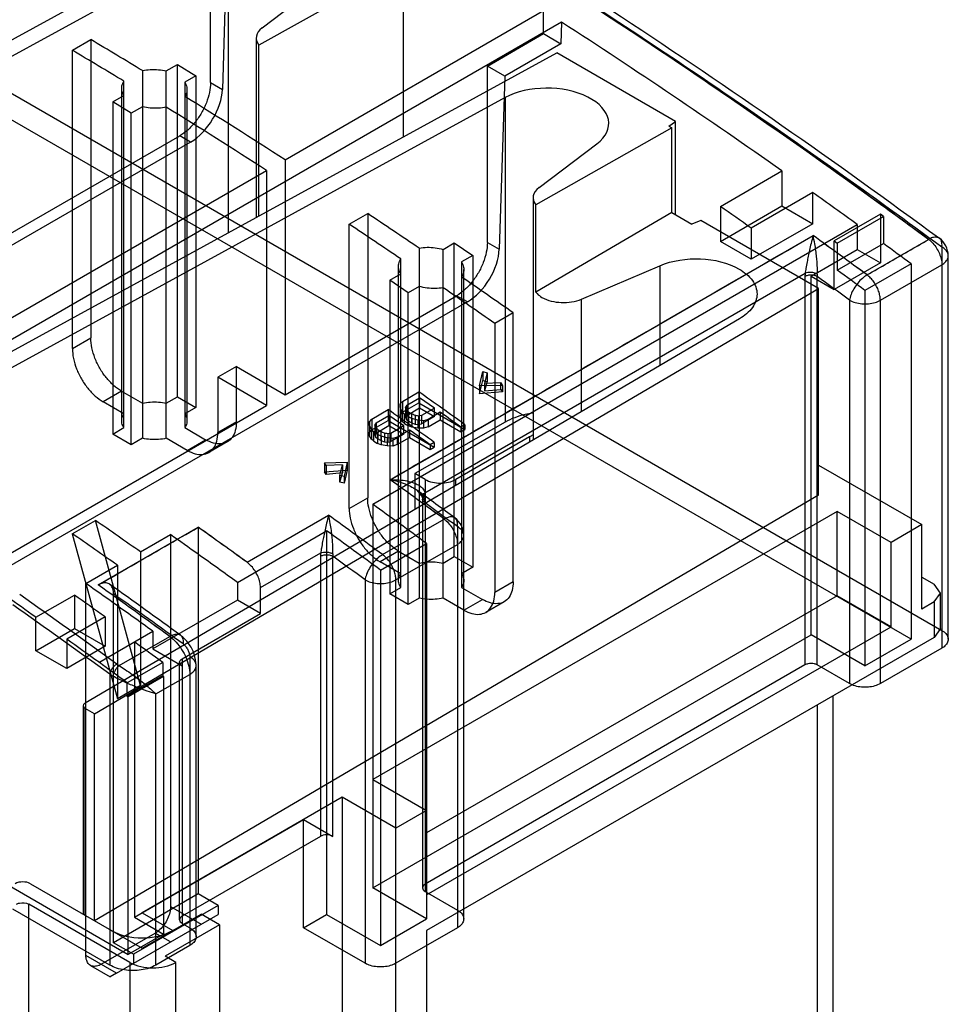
# Model space of a CAD drawing. Header units: millimetres. Extents: x 461 to 571, y 111 to 1330.
# Tile 23 of 24: x 528 to 571, y 1260 to 1306. Entities that reach past the tile are written whole.
import ezdxf

# ---------------------------------------------------------------- set-up
doc = ezdxf.new("R2010")
doc.units = ezdxf.units.MM
doc.header["$LTSCALE"] = 93.666717
doc.layers.get('0').update_dxf_attribs({"linetype": 'CONTINUOUS'})
doc.layers.add('INTFCLR_40899', color=7, linetype='CONTINUOUS')

msp = doc.modelspace()

# ---------------------------------------------------------------- linework, layer by layer
at = {"color": 7}
for p, q in [((539.848, 1311.501), (505.967, 1292.956)), ((537.468, 1309.443), (506.851, 1292.684)), ((537.468, 1309.443), (537.468, 1295.883)), ((545.53, 1308.221), (538.878, 1304.514)), ((545.53, 1300.296), (545.53, 1308.221)), ((539.03, 1305.309), (541.687, 1307.322)), ((538.756, 1304.84), (538.756, 1296.588)), ((538.878, 1296.655), (538.878, 1304.514)), ((518.695, 1285.608), (552.576, 1304.153)), ((558.028, 1301.005), (552.576, 1304.153)), ((550.196, 1302.095), (519.579, 1285.336)), ((550.196, 1302.095), (550.196, 1287.174)), ((557.857, 1300.703), (551.611, 1297.16)), ((557.727, 1300.778), (558.028, 1301.005)), ((557.727, 1300.778), (557.857, 1300.703)), ((557.857, 1296.817), (557.857, 1300.703)), ((558.028, 1296.719), (558.028, 1301.005)), ((551.758, 1297.96), (554.415, 1299.974)), ((551.484, 1297.491), (551.484, 1286.355)), ((551.611, 1293.147), (551.611, 1297.16)), ((557.857, 1296.817), (551.611, 1293.147)), ((557.857, 1296.817), (558.788, 1296.28)), ((559.195, 1296.453), (558.788, 1296.28)), ((564.611, 1293.326), (559.195, 1296.453)), ((553.715, 1292.833), (557.313, 1294.367)), ((557.313, 1294.367), (557.313, 1289.779)), ((531.317, 1273.765), (564.611, 1293.326)), ((564.611, 1283.814), (564.611, 1293.326)), ((553.715, 1287.666), (553.715, 1292.833)), ((560.976, 1291.932), (530.891, 1274.256)), ((550.196, 1287.174), (546.043, 1284.817)), ((551.328, 1286.502), (547.934, 1284.542)), ((551.328, 1286.502), (551.328, 1286.263)), ((546.043, 1284.817), (546.043, 1283.184)), ((546.52, 1284.542), (546.043, 1284.817)), ((564.611, 1285.202), (569.359, 1282.461)), ((546.52, 1284.542), (546.52, 1283.438)), ((547.934, 1284.269), (547.934, 1284.542)), ((564.611, 1283.814), (531.317, 1264.253)), ((565.47, 1283.073), (544.116, 1270.744)), ((565.47, 1279.194), (565.47, 1283.073)), ((567.945, 1281.644), (565.47, 1283.073)), ((569.359, 1282.461), (567.945, 1281.644)), ((569.359, 1278.582), (569.359, 1282.461)), ((567.945, 1277.766), (567.945, 1281.644)), ((569.359, 1280.052), (569.925, 1279.725)), ((570.218, 1279.317), (569.925, 1279.725)), ((565.47, 1279.194), (546.591, 1268.294)), ((567.945, 1277.766), (565.47, 1279.194)), ((569.925, 1278.909), (569.359, 1278.582)), ((569.925, 1278.909), (570.218, 1279.317)), ((569.925, 1278.909), (569.925, 1277.276)), ((570.218, 1277.684), (570.218, 1279.317)), ((546.591, 1265.437), (567.945, 1277.766)), ((570.218, 1277.684), (569.925, 1277.276)), ((569.925, 1277.276), (546.591, 1263.804)), ((565.283, 1136.102), (565.283, 1274.596)), ((530.803, 1274.134), (530.803, 1264.55)), ((530.891, 1264.499), (530.891, 1274.011)), ((531.317, 1273.765), (530.891, 1274.011)), ((564.551, 1274.173), (564.551, 1135.082)), ((531.317, 1264.253), (531.317, 1273.765)), ((544.116, 1270.744), (546.591, 1269.315)), ((542.701, 1269.927), (533.509, 1264.62)), ((542.701, 1269.927), (542.701, 132.54)), ((545.176, 1268.499), (542.701, 1269.927)), ((546.591, 1269.315), (545.176, 1268.499)), ((546.591, 1269.315), (546.591, 1265.437)), ((545.176, 131.111), (545.176, 1268.499)), ((528.376, 1265.951), (533.509, 1262.987)), ((528.305, 282.76), (528.305, 1265.012)), ((532.943, 1262.334), (528.305, 1265.012)), ((533.509, 1264.62), (534.923, 1263.804)), ((533.509, 1262.987), (536.224, 1264.555)), ((537.073, 1264.065), (536.224, 1264.555)), ((537.073, 1264.065), (534.57, 1262.62)), ((537.073, 1264.065), (537.073, 1256.798)), ((546.591, 1263.804), (546.591, 1121.855)), ((535.065, 1262.334), (534.57, 1262.62)), ((532.943, 1262.334), (532.943, 280.082)), ((535.065, 280.082), (535.065, 1262.334))]:
    msp.add_line(p, q, dxfattribs=at)
msp.add_arc((552.324, 1284.774), 1.995, 115.8713, 119.951, dxfattribs=at)
for centre, major_axis, start_param, end_param in [((540.156, 1304.825), (1.4, -0.021), 2.513851, 3.570215), ((552.16, 1300.941), (2.802, -0.042), 5.655444, 8.639084), ((552.884, 1297.477), (1.4, -0.021), 2.513851, 3.578941)]:
    msp.add_ellipse(centre, major_axis=major_axis, ratio=0.567179, start_param=start_param, end_param=end_param, dxfattribs=at)
for points, knots in [([(557.313, 1294.367), (557.895, 1294.615), (559.166, 1294.794), (560.43, 1294.515), (560.959, 1294.21)], [0, 0, 0, 0, 0.508821, 1, 1, 1, 1]), ([(560.959, 1294.21), (561.191, 1294.076), (561.589, 1293.771), (561.78, 1293.284), (561.78, 1293.066)], [0, 0, 0, 0, 0.550835, 1, 1, 1, 1]), ([(551.611, 1293.147), (551.628, 1293.125), (551.71, 1293.033), (551.812, 1292.959), (551.894, 1292.912)], [0, 0, 0, 0, 0.231847, 1, 1, 1, 1]), ([(561.78, 1293.066), (561.78, 1292.85), (561.594, 1292.369), (561.204, 1292.065), (560.976, 1291.932)], [0, 0, 0, 0, 0.4499, 1, 1, 1, 1]), ([(551.894, 1292.912), (552.158, 1292.759), (552.79, 1292.62), (553.424, 1292.709), (553.715, 1292.833)], [0, 0, 0, 0, 0.491178, 1, 1, 1, 1]), ([(551.465, 1287.587), (551.348, 1287.57), (550.91, 1287.487), (550.481, 1287.335), (550.196, 1287.174)], [0, 0, 0, 0, 0.266012, 1, 1, 1, 1]), ([(546.52, 1284.542), (546.73, 1284.421), (547.227, 1284.325), (547.724, 1284.421), (547.934, 1284.542)], [0, 0, 0, 0, 0.500001, 1, 1, 1, 1]), ([(530.891, 1274.256), (530.878, 1274.248), (530.836, 1274.22), (530.803, 1274.17), (530.803, 1274.134)], [0, 0, 0, 0, 0.29357, 1, 1, 1, 1]), ([(530.803, 1274.134), (530.803, 1274.097), (530.836, 1274.047), (530.878, 1274.019), (530.891, 1274.011)], [0, 0, 0, 0, 0.706209, 1, 1, 1, 1]), ([(528.376, 1265.951), (528.271, 1266.012), (528.022, 1266.06), (527.773, 1266.012), (527.668, 1265.951)], [0, 0, 0, 0, 0.500001, 1, 1, 1, 1]), ([(527.739, 1265.012), (527.779, 1265.035), (527.961, 1265.101), (528.178, 1265.085), (528.305, 1265.012)], [0, 0, 0, 0, 0.240719, 1, 1, 1, 1]), ([(532.095, 1263.804), (532.515, 1263.561), (533.509, 1263.37), (534.504, 1263.561), (534.923, 1263.804)], [0, 0, 0, 0, 0.500001, 1, 1, 1, 1]), ([(532.943, 1262.334), (533.258, 1262.152), (534.004, 1262.009), (534.75, 1262.152), (535.065, 1262.334)], [0, 0, 0, 0, 0.500001, 1, 1, 1, 1])]:
    msp.add_open_spline(points, degree=3, knots=knots, dxfattribs=at)
at = {"layer": 'INTFCLR_40899', "color": 7}
for p, q in [((511.871, 1311.323), (570.279, 1277.602)), ((536.655, 1302.787), (536.655, 1310.895)), ((568.864, 1277.194), (511.164, 1310.507)), ((537.456, 1310.433), (537.202, 1302.472)), ((540.085, 1299.241), (551.964, 1306.099)), ((551.964, 1305.037), (551.964, 1306.099)), ((552.797, 1305.563), (517.936, 1285.436)), ((552.797, 1305.563), (552.765, 1304.574)), ((530.306, 1304.271), (531.154, 1304.761)), ((531.154, 1304.761), (531.154, 1291.046)), ((549.383, 1303.546), (551.964, 1305.037)), ((551.964, 1305.037), (552.765, 1304.574)), ((530.306, 1290.556), (530.306, 1304.271)), ((552.765, 1304.574), (550.184, 1303.084)), ((533.527, 1303.337), (533.527, 1286.431)), ((534.622, 1303.32), (535.135, 1303.616)), ((535.135, 1288.339), (535.135, 1303.616)), ((535.135, 1303.616), (535.984, 1303.097)), ((549.383, 1295.439), (549.383, 1303.546)), ((550.184, 1303.084), (549.383, 1303.546)), ((534.622, 1286.431), (534.622, 1303.32)), ((535.984, 1303.097), (535.471, 1302.801)), ((535.984, 1303.097), (535.984, 1287.849)), ((550.184, 1303.084), (549.93, 1295.123)), ((532.575, 1287.237), (532.575, 1302.524)), ((532.678, 1286.921), (532.678, 1302.847)), ((535.471, 1302.801), (535.471, 1286.921)), ((535.575, 1287.237), (535.575, 1302.472)), ((536.655, 1302.787), (537.202, 1302.472)), ((532.165, 1301.901), (532.678, 1302.198)), ((532.165, 1301.901), (532.165, 1286.624)), ((533.014, 1301.382), (532.165, 1301.901)), ((533.527, 1301.678), (533.014, 1301.382)), ((533.014, 1286.135), (533.014, 1301.382)), ((527.357, 1295.786), (535.241, 1300.337)), ((535.736, 1300.052), (535.241, 1300.337)), ((535.736, 1300.052), (504.871, 1282.232)), ((540.085, 1299.241), (540.085, 1288.437)), ((517.104, 1285.973), (539.237, 1298.751)), ((539.237, 1298.751), (539.237, 1287.947)), ((560.096, 1297.095), (562.925, 1298.728)), ((562.925, 1298.728), (562.925, 1297.117)), ((564.339, 1297.728), (561.51, 1296.095)), ((564.339, 1296.3), (564.339, 1297.728)), ((560.096, 1295.484), (562.925, 1297.117)), ((560.096, 1297.095), (560.096, 1295.484)), ((562.925, 1297.117), (564.339, 1296.3)), ((543.034, 1296.272), (543.882, 1296.762)), ((543.882, 1296.762), (543.882, 1283.697)), ((567.45, 1296.736), (565.329, 1295.511)), ((565.47, 1295.408), (567.592, 1296.633)), ((567.45, 1296.736), (567.45, 1294.504)), ((567.592, 1296.633), (567.45, 1296.736)), ((567.592, 1296.633), (567.592, 1295.385)), ((543.034, 1283.208), (543.034, 1296.272)), ((544.116, 1283.4), (566.389, 1296.259)), ((564.339, 1296.3), (561.51, 1294.667)), ((561.51, 1296.095), (561.51, 1294.667)), ((566.389, 1296.259), (566.389, 1295.116)), ((544.911, 1284.528), (564.357, 1295.755)), ((547.35, 1295.117), (547.863, 1295.413)), ((547.863, 1280.991), (547.863, 1295.413)), ((547.863, 1295.413), (548.712, 1294.835)), ((549.383, 1295.439), (549.93, 1295.123)), ((561.51, 1294.667), (560.096, 1295.484)), ((565.329, 1293.279), (565.329, 1295.511)), ((565.329, 1295.511), (565.47, 1295.408)), ((565.47, 1295.408), (565.47, 1294.16)), ((565.47, 1294.16), (567.592, 1295.385)), ((566.84, 1293.943), (569.668, 1295.576)), ((570.279, 1295.231), (570.279, 1276.786)), ((546.255, 1295.172), (546.255, 1279.082)), ((547.35, 1279.082), (547.35, 1295.117)), ((548.712, 1294.835), (548.199, 1294.539)), ((548.712, 1294.835), (548.712, 1280.501)), ((564.268, 1293.892), (566.389, 1295.116)), ((566.389, 1295.116), (567.45, 1294.504)), ((570.571, 1277.194), (570.571, 1294.823)), ((545.303, 1279.889), (545.303, 1294.344)), ((545.406, 1279.572), (545.406, 1294.683)), ((548.199, 1294.539), (548.199, 1279.572)), ((567.45, 1294.504), (565.329, 1293.279)), ((568.864, 1294.454), (566.743, 1293.229)), ((567.45, 1292.782), (570.279, 1294.415)), ((568.864, 1294.454), (568.864, 1277.194)), ((544.893, 1293.699), (545.406, 1293.995)), ((546.512, 1283.928), (563.993, 1294.021)), ((548.303, 1279.889), (548.303, 1294.188)), ((563.985, 1293.869), (563.985, 1276.01)), ((564.268, 1277.398), (564.268, 1293.892)), ((564.268, 1293.892), (565.329, 1293.279)), ((564.551, 1276.01), (564.551, 1293.869)), ((544.893, 1293.699), (544.893, 1279.276)), ((545.742, 1293.12), (544.893, 1293.699)), ((546.255, 1293.416), (545.742, 1293.12)), ((540.085, 1288.437), (547.969, 1292.989)), ((545.742, 1278.786), (545.742, 1293.12)), ((548.464, 1292.703), (547.969, 1292.989)), ((566.743, 1293.229), (566.743, 1275.969)), ((548.464, 1292.703), (517.599, 1274.883)), ((566.036, 1292.782), (566.036, 1275.153)), ((567.45, 1275.153), (567.45, 1292.782)), ((550.571, 1292.202), (549.723, 1291.712)), ((550.571, 1279.835), (550.571, 1292.202)), ((549.723, 1291.712), (549.723, 1279.346)), ((530.306, 1290.556), (531.154, 1291.046)), ((537.844, 1289.731), (536.995, 1289.241)), ((537.844, 1287.184), (537.844, 1289.731)), ((537.844, 1289.731), (540.085, 1288.437)), ((549.028, 1288.845), (549.172, 1289.509)), ((549.172, 1289.509), (549.172, 1289.087)), ((549.172, 1289.509), (549.37, 1289.449)), ((549.37, 1289.449), (549.247, 1288.971)), ((549.37, 1289.449), (549.37, 1289.045)), ((536.995, 1289.241), (536.995, 1286.694)), ((539.237, 1287.947), (536.995, 1289.241)), ((549.028, 1288.483), (549.172, 1289.087)), ((550.075, 1288.867), (549.028, 1288.845)), ((549.172, 1289.087), (549.37, 1289.045)), ((549.37, 1289.045), (549.247, 1288.609)), ((549.247, 1288.971), (550.002, 1289)), ((549.247, 1288.971), (549.247, 1288.609)), ((550.002, 1288.68), (550.002, 1289)), ((550.002, 1289), (550.075, 1288.867)), ((550.075, 1288.867), (550.075, 1288.566)), ((532.568, 1288.596), (531.72, 1288.106)), ((532.568, 1288.596), (533.527, 1288.043)), ((545.481, 1288.131), (546.234, 1288.566)), ((546.234, 1288.566), (546.234, 1288.068)), ((549.028, 1288.845), (549.028, 1288.483)), ((550.075, 1288.566), (549.028, 1288.483)), ((549.247, 1288.609), (550.002, 1288.68)), ((550.002, 1288.68), (550.075, 1288.566)), ((517.104, 1275.169), (539.237, 1287.947)), ((532.678, 1287.553), (531.72, 1288.106)), ((534.622, 1288.043), (535.135, 1288.339)), ((535.135, 1288.339), (535.984, 1287.849)), ((545.37, 1288.009), (545.481, 1288.131)), ((545.37, 1288.009), (545.37, 1287.517)), ((545.38, 1287.841), (545.37, 1288.009)), ((545.481, 1288.131), (545.481, 1287.634)), ((545.481, 1287.634), (546.234, 1288.068)), ((545.676, 1287.954), (546.271, 1288.298)), ((545.676, 1287.954), (545.676, 1287.485)), ((546.234, 1288.068), (548.355, 1286.844)), ((546.271, 1288.298), (546.271, 1287.829)), ((546.949, 1287.819), (546.271, 1288.298)), ((535.984, 1287.849), (535.471, 1287.553)), ((544.071, 1287.317), (544.823, 1287.751)), ((544.823, 1287.751), (544.823, 1287.254)), ((545.37, 1287.517), (545.481, 1287.634)), ((545.38, 1287.367), (545.37, 1287.517)), ((545.38, 1287.841), (545.38, 1287.367)), ((545.466, 1287.659), (545.38, 1287.841)), ((545.466, 1287.659), (545.466, 1287.208)), ((545.57, 1287.545), (545.466, 1287.659)), ((545.57, 1287.112), (545.57, 1287.545)), ((545.751, 1287.418), (545.57, 1287.545)), ((545.627, 1287.868), (545.627, 1287.405)), ((545.654, 1287.768), (545.654, 1287.317)), ((545.676, 1287.485), (546.271, 1287.829)), ((545.758, 1287.654), (545.758, 1287.22)), ((545.758, 1287.654), (545.894, 1287.558)), ((545.894, 1287.558), (545.894, 1287.142)), ((546.271, 1287.829), (546.949, 1287.438)), ((546.949, 1287.819), (546.353, 1287.475)), ((547.219, 1287.626), (546.655, 1287.3)), ((546.949, 1287.438), (546.949, 1287.819)), ((547.219, 1287.626), (547.219, 1287.282)), ((537.844, 1287.184), (536.995, 1286.694)), ((543.959, 1287.195), (544.071, 1287.317)), ((543.959, 1287.195), (543.959, 1286.703)), ((543.969, 1287.027), (543.959, 1287.195)), ((544.071, 1287.317), (544.071, 1286.819)), ((544.071, 1286.819), (544.823, 1287.254)), ((544.216, 1287.053), (544.216, 1286.59)), ((544.265, 1287.14), (544.861, 1287.483)), ((544.265, 1287.14), (544.265, 1286.671)), ((544.823, 1287.254), (546.944, 1286.029)), ((544.861, 1287.483), (544.861, 1287.015)), ((545.538, 1287.004), (544.861, 1287.483)), ((545.466, 1287.208), (545.38, 1287.367)), ((545.57, 1287.112), (545.466, 1287.208)), ((545.57, 1287.112), (545.751, 1287.008)), ((545.676, 1287.485), (545.627, 1287.405)), ((545.627, 1287.405), (545.654, 1287.317)), ((545.654, 1287.317), (545.758, 1287.22)), ((545.751, 1287.418), (545.751, 1287.008)), ((545.918, 1287.34), (545.751, 1287.418)), ((545.894, 1287.142), (545.758, 1287.22)), ((545.894, 1287.142), (546.061, 1287.082)), ((545.918, 1287.34), (545.918, 1286.948)), ((546.192, 1287.266), (545.918, 1287.34)), ((546.061, 1287.48), (546.061, 1287.082)), ((546.061, 1287.082), (546.214, 1287.066)), ((546.192, 1287.266), (546.192, 1286.898)), ((546.453, 1287.242), (546.192, 1287.266)), ((546.214, 1287.452), (546.214, 1287.066)), ((546.214, 1287.066), (546.353, 1287.095)), ((546.353, 1287.475), (546.353, 1287.095)), ((546.949, 1287.438), (546.353, 1287.095)), ((546.655, 1287.3), (546.453, 1287.242)), ((546.453, 1287.242), (546.453, 1286.892)), ((546.655, 1287.3), (546.655, 1286.956)), ((546.655, 1286.956), (547.219, 1287.282)), ((547.219, 1287.282), (548.167, 1286.735)), ((548.355, 1287.058), (548.167, 1286.949)), ((548.355, 1287.058), (548.355, 1286.844)), ((532.165, 1286.624), (532.678, 1286.921)), ((533.014, 1286.135), (532.165, 1286.624)), ((535.471, 1286.921), (536.429, 1286.367)), ((543.959, 1286.703), (544.071, 1286.819)), ((543.969, 1286.552), (543.959, 1286.703)), ((543.969, 1287.027), (543.969, 1286.552)), ((544.055, 1286.845), (543.969, 1287.027)), ((544.055, 1286.845), (544.055, 1286.394)), ((544.159, 1286.731), (544.055, 1286.845)), ((544.159, 1286.297), (544.159, 1286.731)), ((544.34, 1286.603), (544.159, 1286.731)), ((544.265, 1286.671), (544.216, 1286.59)), ((544.216, 1286.59), (544.243, 1286.502)), ((544.243, 1286.953), (544.243, 1286.502)), ((544.265, 1286.671), (544.861, 1287.015)), ((544.34, 1286.603), (544.34, 1286.193)), ((544.507, 1286.525), (544.34, 1286.603)), ((544.348, 1286.839), (544.348, 1286.406)), ((544.348, 1286.839), (544.483, 1286.744)), ((544.483, 1286.744), (544.483, 1286.328)), ((544.65, 1286.666), (544.65, 1286.268)), ((544.803, 1286.638), (544.803, 1286.252)), ((544.861, 1287.015), (545.538, 1286.624)), ((545.538, 1287.004), (544.942, 1286.66)), ((544.942, 1286.66), (544.942, 1286.28)), ((545.538, 1286.624), (544.942, 1286.28)), ((545.808, 1286.812), (545.244, 1286.486)), ((545.538, 1286.624), (545.538, 1287.004)), ((545.918, 1286.948), (545.751, 1287.008)), ((545.808, 1286.812), (545.808, 1286.468)), ((546.192, 1286.898), (545.918, 1286.948)), ((546.453, 1286.892), (546.192, 1286.898)), ((546.655, 1286.956), (546.453, 1286.892)), ((548.167, 1286.949), (548.167, 1286.735)), ((548.167, 1286.735), (548.355, 1286.844)), ((533.527, 1286.431), (533.014, 1286.135)), ((535.581, 1285.877), (534.622, 1286.431)), ((535.581, 1285.877), (536.429, 1286.367)), ((537.429, 1286.268), (536.581, 1285.778)), ((544.055, 1286.394), (543.969, 1286.552)), ((544.159, 1286.297), (544.055, 1286.394)), ((544.159, 1286.297), (544.34, 1286.193)), ((544.243, 1286.502), (544.348, 1286.406)), ((544.507, 1286.133), (544.34, 1286.193)), ((544.483, 1286.328), (544.348, 1286.406)), ((544.483, 1286.328), (544.65, 1286.268)), ((544.507, 1286.525), (544.507, 1286.133)), ((544.781, 1286.451), (544.507, 1286.525)), ((544.781, 1286.083), (544.507, 1286.133)), ((544.65, 1286.268), (544.803, 1286.252)), ((544.781, 1286.451), (544.781, 1286.083)), ((545.042, 1286.427), (544.781, 1286.451)), ((544.803, 1286.252), (544.942, 1286.28)), ((545.244, 1286.486), (545.042, 1286.427)), ((545.042, 1286.427), (545.042, 1286.077)), ((545.244, 1286.142), (545.042, 1286.077)), ((545.244, 1286.486), (545.244, 1286.142)), ((545.244, 1286.142), (545.808, 1286.468)), ((545.808, 1286.468), (546.756, 1285.92)), ((546.944, 1286.243), (546.756, 1286.135)), ((546.756, 1286.135), (546.756, 1285.92)), ((546.944, 1286.243), (546.944, 1286.029)), ((545.042, 1286.077), (544.781, 1286.083)), ((546.756, 1285.92), (546.944, 1286.029)), ((541.898, 1285.309), (542.945, 1285.333)), ((541.898, 1285.309), (541.898, 1284.887)), ((541.971, 1285.177), (541.898, 1285.309)), ((542.945, 1285.333), (542.801, 1284.668)), ((542.945, 1285.333), (542.945, 1284.971)), ((541.898, 1284.887), (542.945, 1284.971)), ((541.971, 1284.773), (541.898, 1284.887)), ((542.726, 1285.206), (541.971, 1285.177)), ((541.971, 1285.177), (541.971, 1284.773)), ((542.726, 1284.844), (541.971, 1284.773)), ((542.603, 1284.728), (542.726, 1285.206)), ((542.603, 1284.408), (542.726, 1284.844)), ((542.726, 1285.206), (542.726, 1284.844)), ((542.945, 1284.971), (542.801, 1284.366)), ((542.603, 1284.408), (542.603, 1284.728)), ((542.801, 1284.668), (542.603, 1284.728)), ((542.801, 1284.366), (542.603, 1284.408)), ((542.801, 1284.668), (542.801, 1284.366)), ((546.141, 1284.049), (546.397, 1283.719)), ((543.034, 1283.208), (543.882, 1283.697)), ((546.403, 1283.623), (546.403, 1265.763)), ((546.52, 1283.786), (546.52, 1265.6)), ((544.116, 1283.4), (544.116, 1265.763)), ((530.303, 1282.044), (531.364, 1282.656)), ((533.438, 1275.071), (531.364, 1282.656)), ((538.335, 1280.732), (542.083, 1282.895)), ((538.335, 1280.732), (542.083, 1282.895)), ((544.566, 1281.083), (547.394, 1282.716)), ((544.566, 1281.083), (547.394, 1282.716)), ((531.494, 1279.688), (536.09, 1282.341)), ((536.09, 1282.341), (536.09, 1265.482)), ((537.893, 1279.807), (541.994, 1282.175)), ((541.994, 1282.175), (541.994, 1264.539)), ((548.005, 1282.371), (548.005, 1263.926)), ((530.303, 1282.044), (532.378, 1274.459)), ((533.438, 1281.206), (534.817, 1282.002)), ((534.817, 1282.002), (534.817, 1264.902)), ((548.298, 1264.334), (548.298, 1281.963)), ((533.438, 1281.206), (533.438, 1275.071)), ((538.954, 1279.565), (541.72, 1281.161)), ((545.296, 1281.248), (544.448, 1280.758)), ((544.469, 1280.371), (546.591, 1281.596)), ((545.176, 1279.922), (548.005, 1281.555)), ((545.296, 1281.248), (546.255, 1280.695)), ((546.591, 1281.596), (546.591, 1264.334)), ((541.712, 1281.01), (541.712, 1268.131)), ((542.277, 1268.131), (542.277, 1281.01)), ((545.406, 1280.205), (544.448, 1280.758)), ((547.35, 1280.695), (547.863, 1280.991)), ((547.863, 1280.991), (548.712, 1280.501)), ((530.928, 1279.756), (532.378, 1280.593)), ((532.378, 1280.593), (532.378, 1274.459)), ((544.469, 1280.371), (544.469, 1263.11)), ((548.712, 1280.501), (548.199, 1280.205)), ((537.893, 1279.807), (537.893, 1278.991)), ((543.762, 1279.922), (543.762, 1262.293)), ((545.176, 1262.293), (545.176, 1279.922)), ((550.571, 1279.835), (549.723, 1279.346)), ((530.928, 1262.656), (530.928, 1279.756)), ((538.954, 1278.378), (538.954, 1279.565)), ((544.893, 1279.276), (545.406, 1279.572)), ((548.199, 1279.572), (549.157, 1279.019)), ((528.63, 1278.203), (530.398, 1279.223)), ((530.398, 1279.223), (530.398, 1277.684)), ((532.201, 1263.236), (532.201, 1279.274)), ((537.893, 1278.991), (534.004, 1276.745)), ((538.954, 1278.378), (537.893, 1278.991)), ((545.742, 1278.786), (544.893, 1279.276)), ((546.255, 1279.082), (545.742, 1278.786)), ((548.309, 1278.529), (547.35, 1279.082)), ((548.309, 1278.529), (549.157, 1279.019)), ((550.157, 1278.92), (549.309, 1278.43)), ((528.63, 1276.664), (528.63, 1278.203)), ((531.812, 1278.22), (530.044, 1277.199)), ((531.812, 1278.22), (531.812, 1276.868)), ((535.348, 1276.296), (538.954, 1278.378)), ((528.63, 1276.664), (530.398, 1277.684)), ((530.398, 1277.684), (531.812, 1276.868)), ((531.529, 1276.131), (534.004, 1277.562)), ((534.004, 1277.562), (534.004, 1276.745)), ((530.044, 1277.199), (530.044, 1275.847)), ((532.452, 1275.98), (534.778, 1277.324)), ((532.452, 1275.98), (534.778, 1277.324)), ((544.116, 1265.763), (564.268, 1277.398)), ((566.743, 1275.969), (564.268, 1277.398)), ((566.743, 1275.969), (568.864, 1277.194)), ((530.044, 1275.847), (528.63, 1276.664)), ((531.812, 1276.868), (530.044, 1275.847)), ((533.156, 1277.071), (533.156, 1264.416)), ((534.004, 1276.745), (535.347, 1275.97)), ((570.279, 1276.786), (567.45, 1275.153)), ((535.348, 1276.296), (535.348, 1264.13)), ((535.701, 1276.393), (535.701, 1263.11)), ((534.457, 1276.125), (532.83, 1275.186)), ((534.457, 1276.125), (534.457, 1275.504)), ((535.23, 1264.294), (535.23, 1276.133)), ((535.994, 1263.518), (535.994, 1275.985)), ((563.985, 1276.01), (546.52, 1265.927)), ((566.036, 1275.153), (564.551, 1276.01)), ((532.024, 1275.584), (532.024, 1262.212)), ((534.457, 1275.504), (532.83, 1274.565)), ((534.499, 1275.48), (532.873, 1274.541)), ((534.146, 1274.679), (535.701, 1275.577)), ((534.499, 1275.48), (534.457, 1275.504)), ((534.499, 1275.48), (534.499, 1263.64)), ((533.438, 1275.071), (532.378, 1274.459)), ((532.83, 1274.565), (532.83, 1275.186)), ((532.83, 1274.565), (532.873, 1274.541)), ((532.873, 1262.702), (532.873, 1274.541)), ((534.146, 1262.212), (534.146, 1274.679)), ((533.156, 1264.416), (540.934, 1268.907)), ((540.934, 1263.926), (540.934, 1268.907)), ((540.934, 1268.907), (542.277, 1268.131)), ((541.711, 1268.131), (535.348, 1264.457)), ((527.287, 1265.927), (532.873, 1262.702)), ((546.591, 1264.334), (544.116, 1265.763)), ((536.09, 1265.482), (532.201, 1263.236)), ((537.009, 1264.951), (536.09, 1265.482)), ((546.52, 1265.6), (548.005, 1264.743)), ((537.009, 1264.951), (533.12, 1262.706)), ((534.817, 1264.902), (536.224, 1264.089)), ((537.009, 1264.951), (537.009, 1264.543)), ((532.024, 1262.212), (527.569, 1264.783)), ((532.335, 1261.844), (537.009, 1264.543)), ((533.156, 1264.416), (534.499, 1263.64)), ((540.934, 1263.926), (541.994, 1264.539)), ((541.994, 1264.539), (544.469, 1263.11)), ((535.348, 1264.13), (535.701, 1263.926)), ((544.469, 1263.11), (546.591, 1264.334)), ((531.635, 1262.248), (534.11, 1263.677)), ((534.499, 1263.64), (532.873, 1262.702)), ((534.81, 1263.273), (534.11, 1263.677)), ((543.762, 1262.293), (540.934, 1263.926)), ((548.005, 1263.926), (545.176, 1262.293)), ((533.12, 1262.706), (532.201, 1263.236)), ((535.701, 1263.11), (534.145, 1262.212)), ((532.335, 1261.844), (530.928, 1262.656)), ((533.12, 1262.706), (533.12, 1262.297)), ((531.135, 1262.199), (532.042, 1261.675)), ((532.335, 1261.844), (532.042, 1261.675))]:
    msp.add_line(p, q, dxfattribs=at)
msp.add_lwpolyline([(546.397, 1283.718), (546.401, 1283.672), (546.403, 1283.623)], dxfattribs=at)
for centre, radius, start, end in [((380.051, 1038.672), 317.918, 54.88477, 57.08695), ((382.297, 1054.074), 291.552, 58.75444, 59.29823), ((381.722, 1054.04), 291.02, 58.75394, 59.29872), ((376.385, 1044.469), 302.831, 57.27779, 58.30954), ((376.093, 1044.863), 301.786, 57.27601, 58.31132), ((370.633, 1025.146), 334.4, 54.16903, 54.60122), ((369.838, 1026.374), 330.89, 54.60124, 54.9011), ((368.363, 1032.152), 317.53, 55.92783, 56.44309), ((367.816, 1032.113), 316.987, 55.92739, 56.44353), ((363.178, 1017.514), 343.353, 53.61875, 54.13173), ((369.522, 1026.036), 332.729, 53.62775, 54.15698), ((366.418, 1019.039), 341.815, 53.68184, 53.94618), ((569.571, 1294.823), 1, 0.0001, 53.6191), ((363.345, 1024.799), 326.432, 55.00156, 55.50835), ((565.636, 1293.915), 1.086, 176.5095, 182.4038), ((362.71, 1016.806), 342.788, 53.61889, 53.92657), ((364.124, 1017.578), 342.108, 53.68195, 53.94606), ((362.807, 1024.756), 325.888, 55.00114, 55.50877), ((354.417, 1016.512), 332.877, 54.3655, 54.8135), ((353.006, 1015.698), 332.877, 54.3655, 54.8135), ((353.728, 1015.703), 333.738, 54.36572, 54.56568), ((352.317, 1014.888), 333.738, 54.36572, 54.56568), ((344.07, 1006.748), 342.781, 53.61832, 54.13216), ((357.567, 1025.114), 319.99, 53.61345, 54.16378), ((344.009, 1006.038), 343.726, 53.6189, 53.97993), ((344.487, 1006.134), 343.113, 53.61904, 53.92643), ((345.647, 1008.528), 339.034, 53.65162, 54.16919), ((344.174, 1012.724), 328.487, 54.81834, 55.2598), ((340.904, 1004.654), 343.353, 53.61875, 54.13173), ((353.363, 1021.736), 322.21, 53.60071, 54.14736), ((547.298, 1281.963), 1, 0.0011, 53.6192), ((340.344, 1006.897), 337.915, 54.13188, 54.60028), ((347.239, 1016.434), 326.145, 54.13178, 54.61702), ((343.191, 1006.843), 339.604, 53.65205, 54.16876), ((343.385, 1012.5), 328.013, 54.81802, 55.26012), ((343.611, 1010.765), 331.857, 54.54913, 54.81844), ((341.728, 1008.123), 335.101, 54.16941, 54.54877), ((543.362, 1281.055), 1.086, 176.5095, 182.4038), ((340.435, 1003.946), 342.79, 53.61889, 53.92657), ((339.891, 1008.758), 331.565, 54.54901, 54.81856), ((335.192, 1003.466), 338.87, 53.91562, 54.59984), ((337.018, 1006.021), 335.73, 53.91058, 54.6012), ((335.308, 1002.987), 339.523, 53.91639, 54.59351), ((338.592, 1008.996), 329.525, 54.78105, 55.06649), ((333.561, 1003.115), 337.651, 53.93372, 54.86461), ((333.772, 1003.388), 337.307, 53.93524, 54.8671), ((338.71, 1007.681), 332.385, 54.48193, 54.78089), ((335.986, 1003.355), 338.573, 53.91641, 54.58213), ((333.715, 1003.283), 336.86, 53.93524, 54.8671), ((338.081, 1006.215), 334.686, 54.16917, 54.549), ((367.773, 1049.857), 279.314, 54.10647, 54.48161), ((264.296, 905.881), 458.331, 53.88234, 54.08342), ((262.683, 904.961), 458.308, 53.88238, 54.08347), ((533.059, 1277.035), 1.217, 234.0041, 240.0581)]:
    msp.add_arc(centre, radius, start, end, dxfattribs=at)
for centre, major_axis, ratio, start_param, end_param in [((535.788, 1301.655), (1.052, 1.702), 0.556081, -2.339364, -0.768568), ((548.515, 1294.307), (1.052, 1.702), 0.556081, -2.339364, -0.768568), ((571.199, 1086.441), (205.087, 447.652), 0.232316, 1.212721, 1.212935), ((538.424, 1067.519), (-42.86, 320.993), 0.15128, -0.835003, -0.834574), ((527.456, 1061.186), (-106.707, 283.911), 0.434061, -0.826156, -0.825514), ((516.395, 1054.8), (214.474, -217.13), 0.687039, 2.064732, 2.065374), ((569.788, 1085.626), (205.08, 447.649), 0.232315, 1.212713, 1.212927), ((537.013, 1066.704), (-42.86, 320.993), 0.15128, -0.835003, -0.834574), ((505.24, 1048.36), (356.607, -68.087), 0.668104, 1.583448, 1.583876), ((471.649, 1028.966), (651.931, 152.739), 0.357427, 1.372813, 1.373027), ((526.046, 1060.372), (-106.706, 283.912), 0.434055, -0.826154, -0.825512), ((514.984, 1053.986), (214.477, -217.128), 0.687042, 2.064721, 2.065364), ((503.829, 1047.545), (356.607, -68.087), 0.668104, 1.583448, 1.583876), ((470.239, 1028.152), (651.925, 152.735), 0.357431, 1.372813, 1.373027)]:
    msp.add_ellipse(centre, major_axis=major_axis, ratio=ratio, start_param=start_param, end_param=end_param, dxfattribs=at)
for points, knots in [([(569.668, 1295.576), (566.465, 1297.936), (560.043, 1302.498), (550.272, 1308.92), (540.48, 1314.838), (530.687, 1320.239), (520.914, 1325.112), (514.343, 1328.039), (511.067, 1329.408)], [0, 0, 0, 0, 0.17599, 0.34839, 0.517078, 0.681954, 0.842943, 1, 1, 1, 1]), ([(569.668, 1295.575), (564.971, 1299.036), (555.383, 1305.733), (540.629, 1314.866), (525.853, 1322.823), (515.923, 1327.379), (511.067, 1329.408)], [0, 0, 0, 0, 0.258093, 0.517082, 0.767198, 1, 1, 1, 1]), ([(511.55, 1329.466), (516.498, 1327.398), (526.431, 1322.833), (541.117, 1314.916), (555.795, 1305.841), (565.385, 1299.149), (570.165, 1295.628)], [0, 0, 0, 0, 0.237173, 0.483069, 0.737463, 1, 1, 1, 1]), ([(511.871, 1328.952), (515.136, 1327.587), (521.685, 1324.67), (531.426, 1319.813), (541.187, 1314.429), (550.946, 1308.531), (560.685, 1302.131), (567.086, 1297.583), (570.279, 1295.231)], [0, 0, 0, 0, 0.157057, 0.318046, 0.482922, 0.65161, 0.824011, 1, 1, 1, 1]), ([(533.527, 1303.337), (533.646, 1303.363), (533.89, 1303.395), (534.26, 1303.389), (534.504, 1303.35), (534.622, 1303.32)], [0, 0, 0, 0, 0.330309, 0.66812, 1, 1, 1, 1]), ([(532.678, 1302.198), (532.635, 1302.263), (532.571, 1302.405), (532.571, 1302.641), (532.635, 1302.783), (532.678, 1302.847)], [0, 0, 0, 0, 0.341314, 0.662926, 1, 1, 1, 1]), ([(536.655, 1302.787), (536.655, 1302.635), (536.618, 1302.318), (536.475, 1301.848), (536.252, 1301.387), (535.964, 1300.963), (535.628, 1300.604), (535.372, 1300.413), (535.241, 1300.337)], [0, 0, 0, 0, 0.154667, 0.323534, 0.499961, 0.67639, 0.845265, 1, 1, 1, 1]), ([(535.471, 1302.801), (535.514, 1302.735), (535.578, 1302.591), (535.578, 1302.354), (535.514, 1302.212), (535.471, 1302.147)], [0, 0, 0, 0, 0.341138, 0.662965, 1, 1, 1, 1]), ([(534.622, 1301.657), (534.504, 1301.632), (534.259, 1301.6), (533.89, 1301.607), (533.645, 1301.648), (533.527, 1301.678)], [0, 0, 0, 0, 0.330115, 0.66793, 1, 1, 1, 1]), ([(544.911, 1284.528), (546.133, 1285.233), (550.518, 1287.766), (557, 1291.508), (562.26, 1294.544), (564.357, 1295.754)], [0, 0, 0, 0, 0.1885, 0.676556, 1, 1, 1, 1]), ([(564.357, 1295.755), (564.323, 1295.634), (564.269, 1295.41), (564.196, 1295.091), (564.135, 1294.808), (564.08, 1294.529), (564.033, 1294.269), (564.003, 1294.096), (563.993, 1294.021)], [0, 0, 0, 0, 0.212747, 0.389874, 0.553458, 0.702819, 0.872258, 1, 1, 1, 1]), ([(564.552, 1293.981), (564.558, 1294.057), (564.558, 1294.233), (564.548, 1294.496), (564.523, 1294.779), (564.488, 1295.069), (564.435, 1295.398), (564.388, 1295.63), (564.357, 1295.755)], [0, 0, 0, 0, 0.128188, 0.293377, 0.441243, 0.604215, 0.783203, 1, 1, 1, 1]), ([(570.279, 1295.231), (570.287, 1295.296), (570.29, 1295.416), (570.234, 1295.578), (570.106, 1295.676), (569.935, 1295.687), (569.822, 1295.65), (569.763, 1295.624)], [0, 0, 0, 0, 0.231544, 0.4187, 0.585334, 0.770582, 1, 1, 1, 1]), ([(546.255, 1295.172), (546.374, 1295.196), (546.619, 1295.222), (546.989, 1295.203), (547.232, 1295.153), (547.35, 1295.117)], [0, 0, 0, 0, 0.328356, 0.665885, 1, 1, 1, 1]), ([(549.383, 1295.438), (549.383, 1295.287), (549.346, 1294.97), (549.203, 1294.5), (548.98, 1294.038), (548.692, 1293.615), (548.356, 1293.256), (548.1, 1293.065), (547.969, 1292.989)], [0, 0, 0, 0, 0.154667, 0.323534, 0.499961, 0.67639, 0.845265, 1, 1, 1, 1]), ([(566.84, 1293.943), (567.155, 1294.125), (567.784, 1294.488), (568.727, 1295.032), (569.354, 1295.394), (569.668, 1295.575)], [0, 0, 0, 0, 0.334101, 0.667447, 1, 1, 1, 1]), ([(569.668, 1295.576), (569.739, 1295.524), (569.873, 1295.4), (570.04, 1295.178), (570.171, 1294.929), (570.256, 1294.672), (570.279, 1294.498), (570.279, 1294.415)], [0, 0, 0, 0, 0.194283, 0.402372, 0.613359, 0.815878, 1, 1, 1, 1]), ([(570.571, 1294.823), (570.571, 1294.874), (570.545, 1294.983), (570.437, 1295.125), (570.336, 1295.198), (570.279, 1295.231)], [0, 0, 0, 0, 0.292758, 0.620112, 1, 1, 1, 1]), ([(570.279, 1294.415), (570.336, 1294.448), (570.437, 1294.521), (570.545, 1294.663), (570.571, 1294.772), (570.571, 1294.823)], [0, 0, 0, 0, 0.37989, 0.707242, 1, 1, 1, 1]), ([(545.406, 1293.995), (545.363, 1294.066), (545.299, 1294.218), (545.298, 1294.466), (545.363, 1294.615), (545.406, 1294.683)], [0, 0, 0, 0, 0.344538, 0.667987, 1, 1, 1, 1]), ([(548.199, 1294.539), (548.242, 1294.467), (548.306, 1294.314), (548.307, 1294.065), (548.242, 1293.915), (548.199, 1293.847)], [0, 0, 0, 0, 0.344375, 0.668007, 1, 1, 1, 1]), ([(563.993, 1294.021), (563.992, 1294.004), (563.989, 1293.97), (563.986, 1293.919), (563.985, 1293.886), (563.985, 1293.869)], [0, 0, 0, 0, 0.339396, 0.672804, 1, 1, 1, 1]), ([(564.551, 1293.869), (564.512, 1293.892), (564.419, 1293.925), (564.268, 1293.944), (564.118, 1293.925), (564.024, 1293.892), (563.985, 1293.869)], [0, 0, 0, 0, 0.230096, 0.500008, 0.769916, 1, 1, 1, 1]), ([(564.552, 1293.981), (564.513, 1294.003), (564.421, 1294.037), (564.273, 1294.064), (564.126, 1294.059), (564.033, 1294.038), (563.993, 1294.021)], [0, 0, 0, 0, 0.234605, 0.508273, 0.777136, 1, 1, 1, 1]), ([(566.84, 1293.943), (566.762, 1293.898), (566.609, 1293.784), (566.404, 1293.569), (566.227, 1293.317), (566.098, 1293.052), (566.047, 1292.869), (566.036, 1292.782)], [0, 0, 0, 0, 0.184448, 0.39346, 0.611005, 0.818655, 1, 1, 1, 1]), ([(567.276, 1293.418), (567.239, 1293.489), (567.157, 1293.623), (567.01, 1293.8), (566.898, 1293.9), (566.84, 1293.943)], [0, 0, 0, 0, 0.346589, 0.683903, 1, 1, 1, 1]), ([(547.35, 1293.357), (547.232, 1293.334), (546.986, 1293.309), (546.617, 1293.33), (546.373, 1293.381), (546.255, 1293.416)], [0, 0, 0, 0, 0.328141, 0.665672, 1, 1, 1, 1]), ([(567.45, 1292.782), (567.45, 1292.85), (567.435, 1292.994), (567.375, 1293.208), (567.313, 1293.349), (567.276, 1293.418)], [0, 0, 0, 0, 0.309169, 0.646137, 1, 1, 1, 1]), ([(566.036, 1292.782), (566.116, 1292.735), (566.299, 1292.662), (566.596, 1292.609), (566.906, 1292.611), (567.197, 1292.665), (567.373, 1292.737), (567.45, 1292.782)], [0, 0, 0, 0, 0.188756, 0.398327, 0.613751, 0.818776, 1, 1, 1, 1]), ([(532.568, 1288.596), (532.437, 1288.672), (532.181, 1288.863), (531.846, 1289.222), (531.557, 1289.645), (531.335, 1290.107), (531.192, 1290.577), (531.154, 1290.894), (531.154, 1291.046)], [0, 0, 0, 0, 0.154665, 0.323532, 0.499958, 0.676387, 0.845263, 1, 1, 1, 1]), ([(530.306, 1290.556), (530.306, 1290.404), (530.343, 1290.087), (530.486, 1289.617), (530.709, 1289.156), (530.997, 1288.732), (531.333, 1288.373), (531.589, 1288.182), (531.72, 1288.106)], [0, 0, 0, 0, 0.154666, 0.323534, 0.49996, 0.676389, 0.845264, 1, 1, 1, 1]), ([(533.527, 1288.043), (533.646, 1288.07), (533.89, 1288.105), (534.259, 1288.105), (534.504, 1288.07), (534.622, 1288.043)], [0, 0, 0, 0, 0.331004, 0.668995, 1, 1, 1, 1]), ([(532.678, 1286.921), (532.636, 1286.983), (532.571, 1287.121), (532.571, 1287.352), (532.636, 1287.49), (532.678, 1287.553)], [0, 0, 0, 0, 0.339633, 0.660368, 1, 1, 1, 1]), ([(535.471, 1287.553), (535.514, 1287.49), (535.578, 1287.352), (535.578, 1287.121), (535.514, 1286.983), (535.471, 1286.921)], [0, 0, 0, 0, 0.339633, 0.660368, 1, 1, 1, 1]), ([(537.844, 1287.184), (537.844, 1287.051), (537.818, 1286.802), (537.68, 1286.474), (537.442, 1286.247), (537.126, 1286.154), (536.773, 1286.199), (536.544, 1286.301), (536.429, 1286.367)], [0, 0, 0, 0, 0.190351, 0.353903, 0.499955, 0.646007, 0.809564, 1, 1, 1, 1]), ([(535.581, 1285.877), (535.696, 1285.811), (535.924, 1285.709), (536.277, 1285.664), (536.593, 1285.757), (536.831, 1285.984), (536.969, 1286.312), (536.995, 1286.561), (536.995, 1286.694)], [0, 0, 0, 0, 0.190349, 0.353899, 0.49995, 0.646004, 0.809562, 1, 1, 1, 1]), ([(534.622, 1286.431), (534.504, 1286.404), (534.259, 1286.369), (533.89, 1286.369), (533.646, 1286.404), (533.527, 1286.431)], [0, 0, 0, 0, 0.331004, 0.668995, 1, 1, 1, 1]), ([(544.911, 1284.528), (545.081, 1284.535), (545.372, 1284.526), (545.754, 1284.464), (546.037, 1284.377), (546.267, 1284.262), (546.437, 1284.118), (546.503, 1283.987), (546.512, 1283.928)], [0, 0, 0, 0, 0.281086, 0.478332, 0.637958, 0.768657, 0.901475, 1, 1, 1, 1]), ([(544.911, 1284.528), (545.084, 1284.497), (545.379, 1284.424), (545.759, 1284.276), (546.041, 1284.125), (546.268, 1283.958), (546.434, 1283.777), (546.5, 1283.63), (546.509, 1283.564)], [0, 0, 0, 0, 0.270141, 0.465039, 0.626781, 0.760008, 0.89776, 1, 1, 1, 1]), ([(546.509, 1283.564), (546.478, 1283.583), (546.422, 1283.632), (546.37, 1283.779), (546.452, 1283.885), (546.512, 1283.928)], [0, 0, 0, 0, 0.254345, 0.491815, 1, 1, 1, 1]), ([(546.52, 1283.786), (546.52, 1283.802), (546.519, 1283.834), (546.517, 1283.882), (546.514, 1283.913), (546.512, 1283.928)], [0, 0, 0, 0, 0.341199, 0.674551, 1, 1, 1, 1]), ([(545.296, 1281.248), (545.165, 1281.324), (544.909, 1281.515), (544.574, 1281.873), (544.285, 1282.297), (544.063, 1282.759), (543.92, 1283.229), (543.882, 1283.546), (543.882, 1283.697)], [0, 0, 0, 0, 0.154665, 0.323532, 0.499958, 0.676387, 0.845263, 1, 1, 1, 1]), ([(546.52, 1283.459), (546.462, 1283.493), (546.343, 1283.623), (546.462, 1283.752), (546.52, 1283.786)], [0, 0, 0, 0, 0.499974, 1, 1, 1, 1]), ([(543.034, 1283.207), (543.034, 1283.056), (543.071, 1282.739), (543.214, 1282.269), (543.437, 1281.807), (543.725, 1281.384), (544.061, 1281.025), (544.317, 1280.834), (544.448, 1280.758)], [0, 0, 0, 0, 0.154666, 0.323534, 0.49996, 0.676389, 0.845264, 1, 1, 1, 1]), ([(542.083, 1282.895), (542.05, 1282.774), (541.995, 1282.55), (541.922, 1282.232), (541.861, 1281.949), (541.806, 1281.669), (541.76, 1281.409), (541.729, 1281.236), (541.72, 1281.161)], [0, 0, 0, 0, 0.212747, 0.389874, 0.553458, 0.702819, 0.872258, 1, 1, 1, 1]), ([(542.278, 1281.121), (542.284, 1281.198), (542.284, 1281.373), (542.274, 1281.636), (542.249, 1281.919), (542.214, 1282.209), (542.161, 1282.538), (542.115, 1282.77), (542.083, 1282.895)], [0, 0, 0, 0, 0.128188, 0.293377, 0.441243, 0.604215, 0.783203, 1, 1, 1, 1]), ([(547.866, 1282.784), (547.827, 1282.806), (547.725, 1282.83), (547.561, 1282.8), (547.451, 1282.749), (547.394, 1282.716)], [0, 0, 0, 0, 0.274074, 0.60251, 1, 1, 1, 1]), ([(547.394, 1282.716), (547.465, 1282.664), (547.599, 1282.54), (547.766, 1282.319), (547.897, 1282.07), (547.982, 1281.813), (548.005, 1281.638), (548.005, 1281.555)], [0, 0, 0, 0, 0.193907, 0.401802, 0.612796, 0.815515, 1, 1, 1, 1]), ([(548.005, 1282.371), (548.012, 1282.431), (548.016, 1282.542), (547.972, 1282.693), (547.904, 1282.763), (547.866, 1282.784)], [0, 0, 0, 0, 0.394142, 0.717668, 1, 1, 1, 1]), ([(531.494, 1279.688), (532.003, 1279.982), (533.023, 1280.571), (534.555, 1281.455), (535.578, 1282.045), (536.09, 1282.341)], [0, 0, 0, 0, 0.332529, 0.665861, 1, 1, 1, 1]), ([(548.094, 1281.614), (548.147, 1281.654), (548.238, 1281.743), (548.31, 1281.915), (548.286, 1282.096), (548.176, 1282.255), (548.067, 1282.335), (548.005, 1282.371)], [0, 0, 0, 0, 0.213367, 0.397452, 0.574185, 0.770073, 1, 1, 1, 1]), ([(541.72, 1281.161), (541.718, 1281.144), (541.715, 1281.11), (541.712, 1281.06), (541.712, 1281.026), (541.712, 1281.01)], [0, 0, 0, 0, 0.339396, 0.672804, 1, 1, 1, 1]), ([(541.72, 1281.161), (541.759, 1281.178), (541.852, 1281.199), (541.999, 1281.205), (542.146, 1281.178), (542.239, 1281.144), (542.278, 1281.121)], [0, 0, 0, 0, 0.222244, 0.490773, 0.764751, 1, 1, 1, 1]), ([(538.954, 1279.565), (538.954, 1279.649), (538.931, 1279.825), (538.845, 1280.084), (538.712, 1280.334), (538.542, 1280.556), (538.407, 1280.68), (538.335, 1280.732)], [0, 0, 0, 0, 0.185076, 0.387723, 0.598315, 0.805895, 1, 1, 1, 1]), ([(541.712, 1281.01), (541.75, 1281.032), (541.844, 1281.065), (541.994, 1281.084), (542.145, 1281.065), (542.238, 1281.032), (542.277, 1281.01)], [0, 0, 0, 0, 0.230084, 0.499992, 0.769904, 1, 1, 1, 1]), ([(544.566, 1281.083), (544.489, 1281.039), (544.335, 1280.924), (544.13, 1280.709), (543.953, 1280.457), (543.824, 1280.192), (543.773, 1280.009), (543.762, 1279.922)], [0, 0, 0, 0, 0.184448, 0.39346, 0.611005, 0.818655, 1, 1, 1, 1]), ([(545.002, 1280.559), (544.965, 1280.629), (544.883, 1280.763), (544.737, 1280.94), (544.624, 1281.04), (544.566, 1281.083)], [0, 0, 0, 0, 0.346589, 0.683903, 1, 1, 1, 1]), ([(546.255, 1280.695), (546.373, 1280.722), (546.618, 1280.757), (546.987, 1280.757), (547.232, 1280.722), (547.35, 1280.695)], [0, 0, 0, 0, 0.331004, 0.668995, 1, 1, 1, 1]), ([(545.176, 1279.922), (545.176, 1279.991), (545.161, 1280.134), (545.101, 1280.349), (545.039, 1280.489), (545.002, 1280.559)], [0, 0, 0, 0, 0.309169, 0.646137, 1, 1, 1, 1]), ([(543.762, 1279.922), (543.842, 1279.876), (544.025, 1279.803), (544.322, 1279.75), (544.632, 1279.751), (544.923, 1279.806), (545.1, 1279.878), (545.176, 1279.922)], [0, 0, 0, 0, 0.188756, 0.398327, 0.613751, 0.818776, 1, 1, 1, 1]), ([(545.406, 1279.572), (545.364, 1279.635), (545.299, 1279.773), (545.299, 1280.004), (545.364, 1280.142), (545.406, 1280.205)], [0, 0, 0, 0, 0.339633, 0.660368, 1, 1, 1, 1]), ([(548.199, 1280.205), (548.242, 1280.142), (548.306, 1280.004), (548.306, 1279.773), (548.242, 1279.635), (548.199, 1279.572)], [0, 0, 0, 0, 0.339633, 0.660368, 1, 1, 1, 1]), ([(550.571, 1279.835), (550.571, 1279.702), (550.546, 1279.454), (550.408, 1279.126), (550.17, 1278.898), (549.854, 1278.806), (549.501, 1278.85), (549.272, 1278.952), (549.157, 1279.019)], [0, 0, 0, 0, 0.190351, 0.353903, 0.499955, 0.646007, 0.809564, 1, 1, 1, 1]), ([(532.201, 1279.274), (532.201, 1279.353), (532.184, 1279.5), (532.082, 1279.688), (531.907, 1279.79), (531.695, 1279.784), (531.561, 1279.727), (531.494, 1279.688)], [0, 0, 0, 0, 0.226881, 0.416189, 0.589251, 0.777093, 1, 1, 1, 1]), ([(548.309, 1278.529), (548.424, 1278.463), (548.652, 1278.36), (549.005, 1278.316), (549.321, 1278.408), (549.559, 1278.636), (549.697, 1278.964), (549.723, 1279.213), (549.723, 1279.346)], [0, 0, 0, 0, 0.190349, 0.353899, 0.49995, 0.646004, 0.809562, 1, 1, 1, 1]), ([(547.35, 1279.082), (547.232, 1279.055), (546.987, 1279.02), (546.618, 1279.02), (546.373, 1279.055), (546.255, 1279.082)], [0, 0, 0, 0, 0.331004, 0.668995, 1, 1, 1, 1]), ([(570.279, 1277.602), (570.347, 1277.563), (570.464, 1277.475), (570.575, 1277.295), (570.575, 1277.093), (570.464, 1276.913), (570.347, 1276.825), (570.279, 1276.786)], [0, 0, 0, 0, 0.225477, 0.413812, 0.586181, 0.774509, 1, 1, 1, 1]), ([(534.778, 1277.324), (534.845, 1277.362), (534.971, 1277.419), (535.164, 1277.438), (535.325, 1277.357), (535.404, 1277.181), (535.402, 1277.048), (535.394, 1276.975)], [0, 0, 0, 0, 0.241694, 0.428431, 0.590338, 0.769404, 1, 1, 1, 1]), ([(534.778, 1277.324), (534.885, 1277.246), (535.087, 1277.06), (535.34, 1276.727), (535.539, 1276.353), (535.667, 1275.965), (535.701, 1275.702), (535.701, 1275.577)], [0, 0, 0, 0, 0.193798, 0.401706, 0.612786, 0.815557, 1, 1, 1, 1]), ([(535.994, 1275.985), (535.994, 1276.164), (535.927, 1276.526), (535.675, 1277.008), (535.419, 1277.271), (535.275, 1277.375)], [0, 0, 0, 0, 0.33272, 0.669022, 1, 1, 1, 1]), ([(535.394, 1276.975), (535.439, 1276.943), (535.522, 1276.862), (535.618, 1276.717), (535.683, 1276.558), (535.701, 1276.446), (535.701, 1276.393)], [0, 0, 0, 0, 0.246571, 0.507555, 0.764513, 1, 1, 1, 1]), ([(535.347, 1275.97), (535.314, 1275.989), (535.257, 1276.033), (535.218, 1276.133), (535.257, 1276.233), (535.314, 1276.277), (535.348, 1276.296)], [0, 0, 0, 0, 0.276867, 0.499627, 0.722401, 1, 1, 1, 1]), ([(535.701, 1275.577), (535.769, 1275.616), (535.886, 1275.703), (535.997, 1275.884), (535.997, 1276.086), (535.886, 1276.266), (535.769, 1276.354), (535.701, 1276.393)], [0, 0, 0, 0, 0.224847, 0.413545, 0.586453, 0.775152, 1, 1, 1, 1]), ([(532.024, 1275.584), (532.029, 1275.627), (532.058, 1275.719), (532.129, 1275.85), (532.228, 1275.965), (532.304, 1276.028), (532.344, 1276.05)], [0, 0, 0, 0, 0.222426, 0.49167, 0.765849, 1, 1, 1, 1]), ([(532.452, 1275.98), (532.417, 1275.954), (532.351, 1275.885), (532.266, 1275.764), (532.204, 1275.63), (532.177, 1275.538), (532.171, 1275.495)], [0, 0, 0, 0, 0.227126, 0.500017, 0.772899, 1, 1, 1, 1]), ([(532.452, 1275.98), (532.439, 1275.988), (532.414, 1276.002), (532.378, 1276.026), (532.355, 1276.042), (532.344, 1276.05)], [0, 0, 0, 0, 0.338467, 0.671804, 1, 1, 1, 1]), ([(532.452, 1275.98), (532.546, 1275.921), (532.749, 1275.791), (533.051, 1275.581), (533.362, 1275.35), (533.645, 1275.126), (533.908, 1274.903), (534.066, 1274.757), (534.146, 1274.679)], [0, 0, 0, 0, 0.156509, 0.337886, 0.515989, 0.698998, 0.842963, 1, 1, 1, 1]), ([(564.551, 1276.01), (564.511, 1276.034), (564.417, 1276.067), (564.268, 1276.083), (564.119, 1276.067), (564.026, 1276.034), (563.985, 1276.01)], [0, 0, 0, 0, 0.239343, 0.500013, 0.760683, 1, 1, 1, 1]), ([(532.024, 1275.584), (532.04, 1275.574), (532.071, 1275.553), (532.12, 1275.523), (532.154, 1275.504), (532.171, 1275.495)], [0, 0, 0, 0, 0.328187, 0.661597, 1, 1, 1, 1]), ([(534.146, 1274.679), (534.011, 1274.715), (533.713, 1274.811), (533.234, 1274.993), (532.707, 1275.222), (532.348, 1275.399), (532.171, 1275.495)], [0, 0, 0, 0, 0.19481, 0.439104, 0.718748, 1, 1, 1, 1]), ([(567.45, 1275.153), (567.371, 1275.107), (567.19, 1275.034), (566.897, 1274.981), (566.589, 1274.981), (566.296, 1275.034), (566.115, 1275.107), (566.036, 1275.153)], [0, 0, 0, 0, 0.187672, 0.393717, 0.60629, 0.812321, 1, 1, 1, 1]), ([(542.277, 1268.131), (542.237, 1268.155), (542.143, 1268.188), (541.994, 1268.204), (541.845, 1268.188), (541.752, 1268.155), (541.711, 1268.131)], [0, 0, 0, 0, 0.239343, 0.500013, 0.760683, 1, 1, 1, 1]), ([(546.52, 1265.927), (546.487, 1265.907), (546.43, 1265.864), (546.391, 1265.763), (546.43, 1265.663), (546.487, 1265.619), (546.52, 1265.6)], [0, 0, 0, 0, 0.277406, 0.500015, 0.722624, 1, 1, 1, 1]), ([(534.817, 1264.902), (534.817, 1264.81), (534.79, 1264.617), (534.689, 1264.337), (534.535, 1264.071), (534.343, 1263.843), (534.19, 1263.723), (534.11, 1263.677)], [0, 0, 0, 0, 0.187673, 0.393719, 0.606292, 0.812322, 1, 1, 1, 1]), ([(535.348, 1264.457), (535.314, 1264.438), (535.257, 1264.394), (535.218, 1264.294), (535.257, 1264.193), (535.314, 1264.15), (535.348, 1264.13)], [0, 0, 0, 0, 0.277406, 0.500015, 0.722624, 1, 1, 1, 1]), ([(548.005, 1264.743), (548.073, 1264.703), (548.19, 1264.616), (548.301, 1264.435), (548.301, 1264.234), (548.19, 1264.053), (548.073, 1263.965), (548.005, 1263.926)], [0, 0, 0, 0, 0.225477, 0.413812, 0.586181, 0.774509, 1, 1, 1, 1]), ([(535.701, 1263.926), (535.769, 1263.887), (535.887, 1263.799), (535.997, 1263.619), (535.997, 1263.417), (535.887, 1263.237), (535.769, 1263.149), (535.701, 1263.11)], [0, 0, 0, 0, 0.225477, 0.413812, 0.586182, 0.774509, 1, 1, 1, 1]), ([(531.635, 1262.248), (531.567, 1262.209), (531.433, 1262.151), (531.221, 1262.145), (531.046, 1262.246), (530.945, 1262.432), (530.928, 1262.578), (530.928, 1262.656)], [0, 0, 0, 0, 0.225474, 0.413808, 0.586178, 0.774508, 1, 1, 1, 1]), ([(534.145, 1262.212), (534.047, 1262.155), (533.827, 1262.06), (533.468, 1261.977), (533.085, 1261.948), (532.702, 1261.977), (532.343, 1262.06), (532.123, 1262.155), (532.024, 1262.212)], [0, 0, 0, 0, 0.154661, 0.32353, 0.49996, 0.676393, 0.845271, 1, 1, 1, 1]), ([(545.176, 1262.293), (545.097, 1262.247), (544.916, 1262.175), (544.623, 1262.122), (544.316, 1262.122), (544.022, 1262.175), (543.842, 1262.247), (543.762, 1262.293)], [0, 0, 0, 0, 0.187672, 0.393717, 0.60629, 0.812321, 1, 1, 1, 1])]:
    msp.add_open_spline(points, degree=3, knots=knots, dxfattribs=at)
for points in [[(569.763, 1295.624), (569.742, 1295.615), (569.72, 1295.605), (569.7, 1295.594)], [(546.52, 1283.459), (546.518, 1283.494), (546.515, 1283.53), (546.509, 1283.564)], [(548.005, 1281.555), (548.026, 1281.567), (548.047, 1281.579), (548.066, 1281.593)]]:
    msp.add_open_spline(points, degree=3, dxfattribs=at)

doc.saveas('drawing.dxf')
